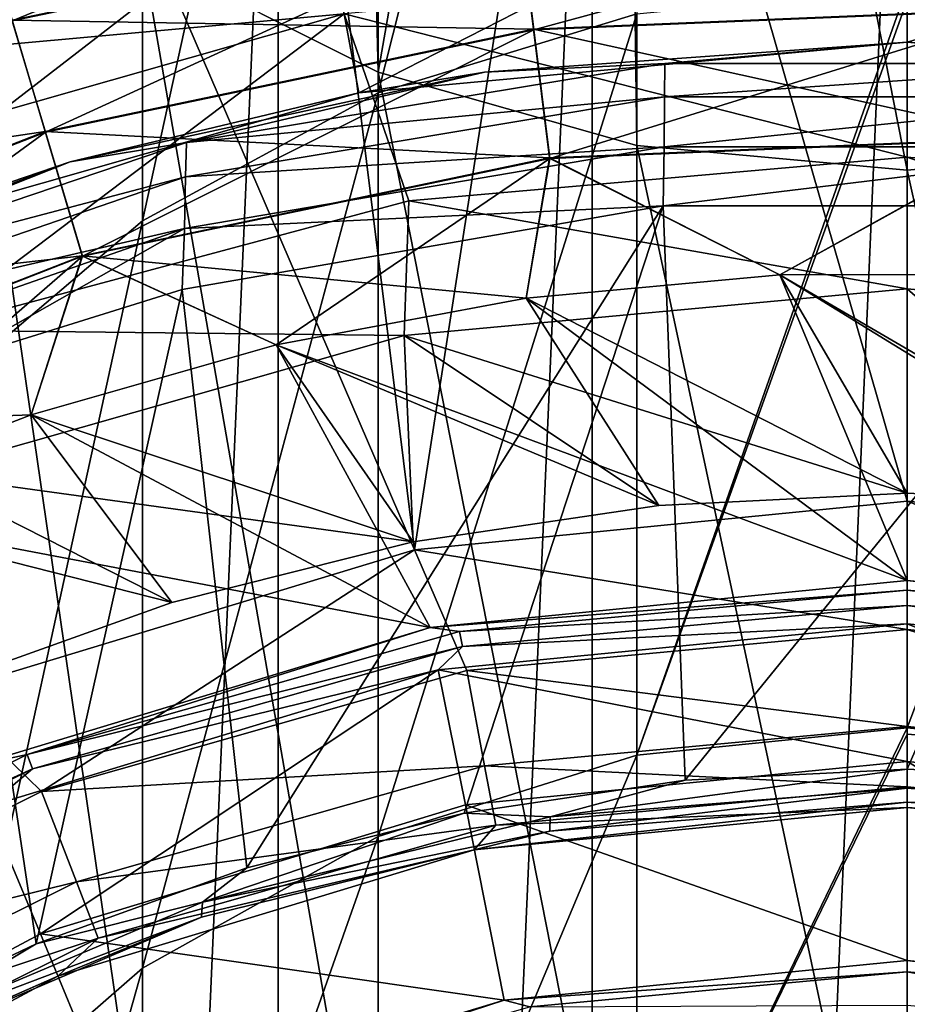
# Model space of a CAD drawing. Header units: metres. Extents: x -109 to 109, y -432 to 89.
# Tile 21 of 256: x -5.8 to 0, y -387.04 to -380.6. Entities that reach past the tile are written whole.
import ezdxf

# ---------------------------------------------------------------- set-up
doc = ezdxf.new("R2010")
doc.units = ezdxf.units.M
doc.layers.add('solid_506360_24502164', color=7, linetype='CONTINUOUS')
doc.layers.add('solid_506360_24502164_01', color=7, linetype='CONTINUOUS')

msp = doc.modelspace()

# ---------------------------------------------------------------- linework, layer by layer
at = {"layer": 'solid_506360_24502164'}
for points in [[(-4.996175, -380.172852, 868.664612), (-3.457262, -380.946655, 869.101196), (-3.687247, -371.478271, 884.120911)], [(-3.457262, -380.946655, 869.101196), (-1.890794, -371.986877, 884.490417), (-3.687247, -371.478271, 884.120911)], [(-3.457262, -380.946655, 869.101196), (-1.767249, -381.424896, 869.371033), (-1.890794, -371.986877, 884.490417)], [(0, -381.58667, 869.462341), (0, -372.159241, 884.615662), (-1.890794, -371.986877, 884.490417)], [(-1.767249, -381.424896, 869.371033), (0, -381.58667, 869.462341), (-1.890794, -371.986877, 884.490417)], [(-3.457262, -381.081543, 831.526855), (-3.457262, -374.89325, 846.790955), (-1.767249, -374.393677, 846.562988)], [(-1.767249, -380.56427, 831.342529), (-3.457262, -381.081543, 831.526855), (-1.767249, -374.393677, 846.562988)], [(-4.996175, -381.918488, 831.825134), (-4.996175, -375.701599, 847.159729), (-3.457262, -374.89325, 846.790955)], [(-3.457262, -381.081543, 831.526855), (-4.996175, -381.918488, 831.825134), (-3.457262, -374.89325, 846.790955)], [(-6.316731, -383.038544, 832.224243), (-6.316731, -376.783356, 847.653259), (-4.996175, -375.701599, 847.159729)], [(-4.996175, -381.918488, 831.825134), (-6.316731, -383.038544, 832.224243), (-4.996175, -375.701599, 847.159729)], [(-2.058217, -376.589355, 290.5), (-4.110026, -376.858337, 290.5), (-3.218935, -384.067047, 290.5)], [(-4.110026, -423.641663, 274.5), (-4.110026, -376.858337, 274.5), (-2.058217, -376.589355, 274.5)], [(-2.058217, -423.910645, 274.5), (-4.110026, -423.641663, 274.5), (-2.058217, -376.589355, 274.5)], [(-4.110026, -376.858337, 290.5), (-6.134926, -377.306061, 290.5), (-3.218935, -384.067047, 290.5)], [(-6.134926, -423.193939, 274.5), (-6.134926, -377.306061, 274.5), (-4.110026, -376.858337, 274.5)], [(-4.110026, -423.641663, 274.5), (-6.134926, -423.193939, 274.5), (-4.110026, -376.858337, 274.5)], [(-6.134926, -377.306061, 290.5), (-6.314216, -385.005981, 290.5), (-3.218935, -384.067047, 290.5)], [(-4.996175, -388.214203, 852.868286), (-4.996175, -380.172852, 868.664612), (-6.316731, -379.137299, 868.080261)], [(-6.316731, -387.132416, 852.374756), (-4.996175, -388.214203, 852.868286), (-6.316731, -379.137299, 868.080261)], [(0, -379.25, 316.5), (-3.583081, -381.082031, 316.5), (-3.85856, -379.607544, 316.5)], [(0, -379.25, 316.5), (0, -380.75, 316.5), (-3.583081, -381.082031, 316.5)], [(-6.028072, -380.002075, 445.880798), (-2.613156, -379.286041, 445.880798), (-5.847068, -380.610046, 445.088745)], [(-2.613156, -379.286041, 445.880798), (-2.534691, -379.915527, 445.088745), (-5.847068, -380.610046, 445.088745)], [(-3.85856, -379.607544, 316.5), (-7.044159, -382.066772, 316.5), (-7.585795, -380.667969, 316.5)], [(-3.85856, -379.607544, 316.5), (-7.585795, -380.667969, 316.5), (-3.810623, -379.86496, 326.5)], [(-3.85856, -379.607544, 316.5), (-3.583081, -381.082031, 316.5), (-7.044159, -382.066772, 316.5)], [(3.85856, -379.607544, 316.5), (3.583081, -381.082031, 316.5), (0, -380.75, 316.5)], [(-2.534691, -379.915527, 445.088745), (0.846825, -379.775665, 445.088745), (-2.44074, -380.66922, 444.493225)], [(0.846825, -379.775665, 445.088745), (0.815437, -380.534546, 444.493225), (-2.44074, -380.66922, 444.493225)], [(-7.585795, -380.667969, 316.5), (-7.49148, -380.912262, 326.5), (-3.810623, -379.86496, 326.5)], [(-3.810623, -379.86496, 326.5), (-7.49148, -380.912262, 326.5), (-3.679654, -380.565582, 343.132141)], [(-5.848069, -380.606689, 453.016968), (-2.535125, -379.912018, 453.016968), (-6.02887, -379.99939, 452.303345)], [(-2.44124, -380.665222, 453.553925), (-2.535125, -379.912018, 453.016968), (-5.848069, -380.606689, 453.016968)], [(-5.847068, -380.610046, 445.088745), (-2.534691, -379.915527, 445.088745), (-5.63034, -381.338013, 444.493225)], [(-2.534691, -379.915527, 445.088745), (-2.44074, -380.66922, 444.493225), (-5.63034, -381.338013, 444.493225)], [(-2.44124, -380.665222, 453.553925), (0.815604, -380.530518, 453.553925), (-2.535125, -379.912018, 453.016968)], [(-3.457262, -389.022522, 853.237061), (-3.457262, -380.946655, 869.101196), (-4.996175, -380.172852, 868.664612)], [(-4.996175, -388.214203, 852.868286), (-3.457262, -389.022522, 853.237061), (-4.996175, -380.172852, 868.664612)], [(-3.679654, -380.565582, 343.132141), (0, -381.501434, 368.071442), (0, -380.224609, 343.132141)], [(3.255655, -381.786255, 368.071442), (0, -380.224609, 343.132141), (0, -381.501434, 368.071442)], [(0.780632, -381.376068, 453.887177), (0.815604, -380.530518, 453.553925), (-2.44124, -380.665222, 453.553925)], [(-2.44074, -380.66922, 444.493225), (0.815437, -380.534546, 444.493225), (-2.336023, -381.509338, 444.124115)], [(0.815437, -380.534546, 444.493225), (0.780451, -381.380432, 444.124115), (-2.336023, -381.509338, 444.124115)], [(-5.631494, -381.334137, 453.553925), (-5.848069, -380.606689, 453.016968), (-9.001493, -381.837158, 453.016968)], [(-5.847068, -380.610046, 445.088745), (-5.63034, -381.338013, 444.493225), (-8.666359, -382.522675, 444.493225)], [(-7.49148, -380.912262, 326.5), (-7.234003, -381.576874, 343.132141), (-3.679654, -380.565582, 343.132141)], [(-3.679654, -380.565582, 343.132141), (-7.234003, -381.576874, 343.132141), (-6.412388, -382.632111, 368.071442)], [(-3.679654, -380.565582, 343.132141), (-6.412388, -382.632111, 368.071442), (-3.255655, -381.786255, 368.071442)], [(-5.631494, -381.334137, 453.553925), (-2.44124, -380.665222, 453.553925), (-5.848069, -380.606689, 453.016968)], [(-3.679654, -380.565582, 343.132141), (-3.255655, -381.786255, 368.071442), (0, -381.501434, 368.071442)], [(-1.767249, -385.409363, 815.649719), (-3.457262, -385.940491, 815.789124), (-1.767249, -380.56427, 831.342529)], [(-3.457262, -385.940491, 815.789124), (-3.457262, -381.081543, 831.526855), (-1.767249, -380.56427, 831.342529)], [(-2.336564, -381.504974, 453.887177), (-2.44124, -380.665222, 453.553925), (-5.631494, -381.334137, 453.553925)], [(-5.63034, -381.338013, 444.493225), (-2.44074, -380.66922, 444.493225), (-5.388776, -382.149414, 444.124115)], [(-2.44074, -380.66922, 444.493225), (-2.336023, -381.509338, 444.124115), (-5.388776, -382.149414, 444.124115)], [(-2.336564, -381.504974, 453.887177), (0.780632, -381.376068, 453.887177), (-2.44124, -380.665222, 453.553925)], [(-2.76265, -380.946686, 300.5), (-3.583081, -381.082031, 316.5), (0, -380.75, 316.5)], [(0, -380.75, 300.5), (-2.76265, -380.946686, 300.5), (0, -380.75, 316.5)], [(-1.583851, -380.890503, 300.118042), (-2.76265, -380.946686, 300.5), (0, -380.75, 300.5)], [(1.583851, -380.890503, 300.118042), (-1.583851, -380.890503, 300.118042), (0, -380.75, 300.5)], [(3.583081, -381.082031, 316.5), (0, -380.75, 300.5), (0, -380.75, 316.5)], [(-1.583851, -380.890503, 300.118042), (-4.709429, -381.405365, 300.118042), (-2.76265, -380.946686, 300.5)], [(-1.586022, -381.108215, 299.793182), (-4.709429, -381.405365, 300.118042), (-1.583851, -380.890503, 300.118042)], [(-2.76265, -380.946686, 300.5), (-5.469567, -381.532806, 300.5), (-3.583081, -381.082031, 316.5)], [(-4.709429, -381.405365, 300.118042), (-5.469567, -381.532806, 300.5), (-2.76265, -380.946686, 300.5)], [(-1.767249, -389.522125, 853.465027), (-1.767249, -381.424896, 869.371033), (-3.457262, -380.946655, 869.101196)], [(-3.457262, -389.022522, 853.237061), (-1.767249, -389.522125, 853.465027), (-3.457262, -380.946655, 869.101196)], [(-5.469567, -381.532806, 300.5), (-7.044159, -382.066772, 316.5), (-3.583081, -381.082031, 316.5)], [(-3.457262, -385.940491, 815.789124), (-4.996175, -386.799896, 816.014587), (-3.457262, -381.081543, 831.526855)], [(-4.996175, -386.799896, 816.014587), (-4.996175, -381.918488, 831.825134), (-3.457262, -381.081543, 831.526855)], [(-1.586022, -381.108215, 299.793182), (-4.71481, -381.63028, 299.793182), (-4.709429, -381.405365, 300.118042)], [(-1.589057, -381.434296, 299.576111), (-4.71481, -381.63028, 299.793182), (-1.586022, -381.108215, 299.793182)], [(-8.668135, -382.519043, 453.553925), (-5.631494, -381.334137, 453.553925), (-9.001493, -381.837158, 453.016968)], [(-5.390025, -382.145233, 453.887177), (-5.631494, -381.334137, 453.553925), (-8.668135, -382.519043, 453.553925)], [(-8.666359, -382.522675, 444.493225), (-5.63034, -381.338013, 444.493225), (-8.294538, -383.283264, 444.124115)], [(-5.63034, -381.338013, 444.493225), (-5.388776, -382.149414, 444.124115), (-8.294538, -383.283264, 444.124115)], [(-5.390025, -382.145233, 453.887177), (-2.336564, -381.504974, 453.887177), (-5.631494, -381.334137, 453.553925)], [(-2.336023, -381.509338, 444.124115), (0.780451, -381.380432, 444.124115), (-0.833659, -382.269318, 444)], [(0.780451, -381.380432, 444.124115), (0.829206, -382.269104, 444), (-0.833659, -382.269318, 444)], [(-4.709429, -381.405365, 300.118042), (-7.709759, -382.421417, 300.118042), (-5.469567, -381.532806, 300.5)], [(-4.71481, -381.63028, 299.793182), (-7.709759, -382.421417, 300.118042), (-4.709429, -381.405365, 300.118042)], [(-1.589057, -381.434296, 299.576111), (-4.722156, -381.967316, 299.576111), (-4.71481, -381.63028, 299.793182)], [(-1.59513, -381.818909, 299.5), (-4.722156, -381.967316, 299.576111), (-1.589057, -381.434296, 299.576111)], [(-1.767249, -389.522125, 853.465027), (0, -389.691101, 853.542114), (-1.767249, -381.424896, 869.371033)], [(-5.390025, -382.145233, 453.887177), (-2.489411, -382.422974, 454), (-2.336564, -381.504974, 453.887177)], [(-5.388776, -382.149414, 444.124115), (-2.336023, -381.509338, 444.124115), (-4.123925, -382.72879, 444)], [(-2.336023, -381.509338, 444.124115), (-2.489411, -382.422974, 444), (-4.123925, -382.72879, 444)], [(0, -381.501434, 368.071442), (-3.255655, -381.786255, 368.071442), (0, -382.362885, 393.028534)], [(-2.336564, -381.504974, 453.887177), (-2.489411, -382.422974, 454), (-0.833659, -382.269318, 454)], [(-2.336023, -381.509338, 444.124115), (-0.833659, -382.269318, 444), (-2.489411, -382.422974, 444)], [(3.286747, -382.66745, 393.028534), (0, -381.501434, 368.071442), (0, -382.362885, 393.028534)], [(3.286747, -382.66745, 393.028534), (3.255655, -381.786255, 368.071442), (0, -381.501434, 368.071442)], [(-5.469567, -381.532806, 300.5), (-8.066143, -382.49649, 300.5), (-7.044159, -382.066772, 316.5)], [(-7.709759, -382.421417, 300.118042), (-8.066143, -382.49649, 300.5), (-5.469567, -381.532806, 300.5)], [(-4.71481, -381.63028, 299.793182), (-7.715009, -382.660156, 299.793182), (-7.709759, -382.421417, 300.118042)], [(-4.722156, -381.967316, 299.576111), (-7.715009, -382.660156, 299.793182), (-4.71481, -381.63028, 299.793182)], [(-3.255655, -381.786255, 368.071442), (-6.412388, -382.632111, 368.071442), (-3.286747, -382.66745, 393.028534)], [(-1.59513, -381.818909, 299.5), (-4.315372, -386.145386, 299.5), (-4.736549, -382.366638, 299.5)], [(-1.59513, -381.818909, 299.5), (-4.736549, -382.366638, 299.5), (-4.722156, -381.967316, 299.576111)], [(-1.59513, -381.818909, 299.5), (-2.895924, -385.787079, 299.5), (-4.315372, -386.145386, 299.5)], [(-3.255655, -381.786255, 368.071442), (-3.286747, -382.66745, 393.028534), (0, -382.362885, 393.028534)], [(-1.59513, -381.818909, 299.5), (-1.451034, -385.571564, 299.5), (-2.895924, -385.787079, 299.5)], [(1.595121, -381.818909, 299.5), (-1.451034, -385.571564, 299.5), (-1.59513, -381.818909, 299.5)], [(1.595121, -381.818909, 299.5), (0, -385.5, 299.5), (-1.451034, -385.571564, 299.5)], [(-4.722156, -381.967316, 299.576111), (-7.721487, -383.018219, 299.576111), (-7.715009, -382.660156, 299.793182)], [(-6.261238, -382.841766, 299.5), (-7.721487, -383.018219, 299.576111), (-4.722156, -381.967316, 299.576111)], [(-4.996175, -386.799896, 816.014587), (-6.316731, -387.949982, 816.316406), (-4.996175, -381.918488, 831.825134)], [(-6.316731, -387.949982, 816.316406), (-6.316731, -383.038544, 832.224243), (-4.996175, -381.918488, 831.825134)], [(-4.736549, -382.366638, 299.5), (-6.261238, -382.841766, 299.5), (-4.722156, -381.967316, 299.576111)], [(-8.29646, -383.279327, 453.887177), (-5.390025, -382.145233, 453.887177), (-8.668135, -382.519043, 453.553925)], [(-8.29646, -383.279327, 453.887177), (-5.723202, -383.184113, 454), (-5.390025, -382.145233, 453.887177)], [(-8.294538, -383.283264, 444.124115), (-5.388776, -382.149414, 444.124115), (-7.27377, -383.785126, 444)], [(-5.388776, -382.149414, 444.124115), (-5.723202, -383.184113, 444), (-7.27377, -383.785126, 444)], [(-5.390025, -382.145233, 453.887177), (-5.723202, -383.184113, 454), (-4.123925, -382.72879, 454)], [(-5.388776, -382.149414, 444.124115), (-4.123925, -382.72879, 444), (-5.723202, -383.184113, 444)], [(-5.390025, -382.145233, 453.887177), (-4.123925, -382.72879, 454), (-2.489411, -382.422974, 454)], [(-2.489411, -382.422974, 444), (-0.833659, -382.269318, 444), (0, -383.697632, 444)], [(0, -384.267151, 454), (-0.833659, -382.269318, 454), (-2.489411, -382.422974, 454)], [(3.118062, -384.574249, 454), (0.829206, -382.269104, 454), (-0.833659, -382.269318, 454)], [(-0.833659, -382.269318, 444), (1.622437, -383.777344, 444), (0, -383.697632, 444)], [(3.118062, -384.574249, 454), (-0.833659, -382.269318, 454), (0, -384.267151, 454)], [(-4.736549, -382.366638, 299.5), (-5.690546, -386.641907, 299.5), (-6.261238, -382.841766, 299.5)], [(-4.736549, -382.366638, 299.5), (-4.315372, -386.145386, 299.5), (-5.690546, -386.641907, 299.5)], [(0, -383.697632, 444), (0, -382.362885, 393.028534), (-3.286747, -382.66745, 393.028534)], [(1.622437, -383.777344, 444), (3.286747, -382.66745, 393.028534), (0, -382.362885, 393.028534)], [(1.622437, -383.777344, 444), (0, -382.362885, 393.028534), (0, -383.697632, 444)], [(-4.123925, -382.72879, 444), (-2.489411, -382.422974, 444), (-1.622437, -383.777344, 444)], [(0, -384.267151, 454), (-2.489411, -382.422974, 454), (-4.123925, -382.72879, 454)], [(-2.489411, -382.422974, 444), (0, -383.697632, 444), (-1.622437, -383.777344, 444)], [(-6.412388, -382.632111, 368.071442), (-6.461568, -383.57077, 393.028534), (-3.286747, -382.66745, 393.028534)], [(-3.229152, -384.015656, 444), (-3.286747, -382.66745, 393.028534), (-6.461568, -383.57077, 393.028534)], [(-1.622437, -383.777344, 444), (0, -383.697632, 444), (-3.286747, -382.66745, 393.028534)], [(-3.229152, -384.015656, 444), (-1.622437, -383.777344, 444), (-3.286747, -382.66745, 393.028534)], [(-5.723202, -383.184113, 444), (-4.123925, -382.72879, 444), (-3.229152, -384.015656, 444)], [(-3.118062, -384.574249, 454), (-4.123925, -382.72879, 454), (-5.723202, -383.184113, 454)], [(-4.123925, -382.72879, 444), (-1.622437, -383.777344, 444), (-3.229152, -384.015656, 444)], [(-3.118062, -384.574249, 454), (0, -384.267151, 454), (-4.123925, -382.72879, 454)], [(-6.261238, -382.841766, 299.5), (-5.690546, -386.641907, 299.5), (-7.009803, -387.272125, 299.5)], [(-8.29646, -383.279327, 453.887177), (-7.27377, -383.785126, 454), (-5.723202, -383.184113, 454)], [(-7.27377, -383.785126, 444), (-5.723202, -383.184113, 444), (-4.804951, -384.4104, 444)], [(-3.118062, -384.574249, 454), (-5.723202, -383.184113, 454), (-7.27377, -383.785126, 454)], [(-5.723202, -383.184113, 444), (-3.229152, -384.015656, 444), (-4.804951, -384.4104, 444)], [(-4.804951, -384.4104, 444), (-3.229152, -384.015656, 444), (-6.461568, -383.57077, 393.028534)], [(-6.334258, -384.957581, 444), (-4.804951, -384.4104, 444), (-6.461568, -383.57077, 393.028534)], [(-7.27377, -383.785126, 444), (-4.804951, -384.4104, 444), (-6.334258, -384.957581, 444)], [(-6.116315, -385.483765, 454), (-3.118062, -384.574249, 454), (-7.27377, -383.785126, 454)], [(-5.657493, -385.646332, 291.296265), (-3.218935, -384.067047, 290.5), (-6.314216, -385.005981, 290.5)], [(-5.657493, -385.646332, 291.296265), (-2.877746, -384.855408, 291.296265), (-3.218935, -384.067047, 290.5)], [(-2.877746, -384.855408, 291.296265), (0, -384.588745, 291.296265), (-3.218935, -384.067047, 290.5)], [(0, -384.330444, 454.104431), (0, -384.267151, 454), (-3.118062, -384.574249, 454)], [(2.925211, -384.601501, 454.104431), (3.118062, -384.574249, 454), (0, -384.267151, 454)], [(0, -384.330444, 454.104431), (2.925211, -384.601501, 454.104431), (0, -384.267151, 454)], [(-2.925211, -384.601501, 454.104431), (0, -384.330444, 454.104431), (-3.118062, -384.574249, 454)], [(-2.925211, -384.601501, 454.104431), (0, -384.430328, 454.17511), (0, -384.330444, 454.104431)], [(2.906857, -384.699677, 454.17511), (2.925211, -384.601501, 454.104431), (0, -384.330444, 454.104431)], [(2.906857, -384.699677, 454.17511), (0, -384.330444, 454.104431), (0, -384.430328, 454.17511)], [(-2.906857, -384.699677, 454.17511), (0, -384.430328, 454.17511), (-2.925211, -384.601501, 454.104431)], [(-2.906857, -384.699677, 454.17511), (0, -384.549988, 454.200012), (0, -384.430328, 454.17511)], [(-5.750808, -385.405457, 454.104431), (-3.118062, -384.574249, 454), (-6.116315, -385.483765, 454)], [(-5.750808, -385.405457, 454.104431), (-2.925211, -384.601501, 454.104431), (-3.118062, -384.574249, 454)], [(-2.906857, -384.699677, 454.17511), (-2.925211, -384.601501, 454.104431), (-5.750808, -385.405457, 454.104431)], [(0, -385.450012, 454.200012), (0, -384.549988, 454.200012), (-3.064594, -384.85199, 454.200012)], [(-2.906857, -384.699677, 454.17511), (-5.750808, -385.405457, 454.104431), (-5.714724, -385.498596, 454.17511)], [(-2.906857, -384.699677, 454.17511), (-5.714724, -385.498596, 454.17511), (-3.064594, -384.85199, 454.200012)], [(-5.663834, -386.57663, 454.200012), (-3.064594, -384.85199, 454.200012), (-6.01124, -385.746368, 454.200012)], [(-5.714724, -385.498596, 454.17511), (-6.01124, -385.746368, 454.200012), (-3.064594, -384.85199, 454.200012)], [(-5.663834, -386.57663, 454.200012), (-2.887289, -385.734375, 454.200012), (-3.064594, -384.85199, 454.200012)], [(-2.761268, -385.478516, 292.264954), (-2.877746, -384.855408, 291.296265), (-5.657493, -385.646332, 291.296265)], [(-2.887289, -385.734375, 454.200012), (0, -385.450012, 454.200012), (-3.064594, -384.85199, 454.200012)], [(-2.761268, -385.478516, 292.264954), (0, -385.222656, 292.264954), (-2.877746, -384.855408, 291.296265)], [(-8.244581, -386.93454, 291.296265), (-5.657493, -385.646332, 291.296265), (-6.314216, -385.005981, 290.5)], [(-8.380568, -386.714905, 454.104431), (-5.750808, -385.405457, 454.104431), (-6.116315, -385.483765, 454)], [(-5.714724, -385.498596, 454.17511), (-5.750808, -385.405457, 454.104431), (-8.380568, -386.714905, 454.104431)], [(-1.767249, -388.893311, 799.599792), (-3.457262, -389.434418, 799.693176), (-1.767249, -385.409363, 815.649719)], [(-3.457262, -389.434418, 799.693176), (-3.457262, -385.940491, 815.789124), (-1.767249, -385.409363, 815.649719)], [(-5.714724, -385.498596, 454.17511), (-8.380568, -386.714905, 454.104431), (-8.327984, -386.799835, 454.17511)], [(-5.714724, -385.498596, 454.17511), (-8.327984, -386.799835, 454.17511), (-6.01124, -385.746368, 454.200012)], [(-5.428504, -386.237427, 292.264954), (-2.761268, -385.478516, 292.264954), (-5.657493, -385.646332, 291.296265)], [(-2.688848, -385.865936, 293.353485), (-2.761268, -385.478516, 292.264954), (-5.428504, -386.237427, 292.264954)], [(-2.688848, -385.865936, 293.353485), (0, -385.616791, 293.353485), (-2.761268, -385.478516, 292.264954)], [(-1.451034, -385.571564, 299.5), (0, -385.5, 299.5), (-2.332223, -385.812042, 299.466583)], [(-2.895924, -385.787079, 299.5), (-1.451034, -385.571564, 299.5), (-2.332223, -385.812042, 299.466583)], [(-2.332223, -385.812042, 299.466583), (0, -385.624878, 299.466583), (-2.336468, -385.905548, 299.375)], [(-5.428504, -386.237427, 292.264954), (-5.657493, -385.646332, 291.296265), (-8.244581, -386.93454, 291.296265)], [(-8.222334, -387.944183, 454.200012), (-5.663834, -386.57663, 454.200012), (-6.01124, -385.746368, 454.200012)], [(-5.663834, -386.57663, 454.200012), (-2.633646, -387.009369, 455.5), (-2.887289, -385.734375, 454.200012)], [(0, -385.716492, 299.375), (0, -385.75, 299.25), (-2.82881, -386.028625, 299.25)], [(-2.336468, -385.905548, 299.375), (0, -385.716492, 299.375), (-2.82881, -386.028625, 299.25)], [(-2.895924, -385.787079, 299.5), (-2.332223, -385.812042, 299.466583), (-4.604756, -386.368713, 299.466583)], [(-4.315372, -386.145386, 299.5), (-2.895924, -385.787079, 299.5), (-4.604756, -386.368713, 299.466583)], [(-4.604756, -386.368713, 299.466583), (-2.332223, -385.812042, 299.466583), (-2.336468, -385.905548, 299.375)], [(-5.28613, -386.604919, 293.353485), (-2.688848, -385.865936, 293.353485), (-5.428504, -386.237427, 292.264954)], [(-5.28613, -386.604919, 293.353485), (-2.82881, -386.028625, 294.5), (-2.688848, -385.865936, 293.353485)], [(-3.457262, -389.434418, 799.693176), (-4.996175, -390.309967, 799.844299), (-3.457262, -385.940491, 815.789124)], [(-4.996175, -390.309967, 799.844299), (-4.996175, -386.799896, 816.014587), (-3.457262, -385.940491, 815.789124)], [(-4.612154, -386.467743, 299.375), (-2.336468, -385.905548, 299.375), (-2.82881, -386.028625, 299.25)], [(-4.604756, -386.368713, 299.466583), (-2.336468, -385.905548, 299.375), (-4.612154, -386.467743, 299.375)], [(-5.54891, -386.85376, 294.5), (-5.54891, -386.85376, 299.25), (-2.82881, -386.028625, 299.25)], [(-4.612154, -386.467743, 299.375), (-2.82881, -386.028625, 299.25), (-5.54891, -386.85376, 299.25)], [(-2.82881, -386.028625, 294.5), (-5.54891, -386.85376, 294.5), (-2.82881, -386.028625, 299.25)], [(-5.28613, -386.604919, 293.353485), (-5.54891, -386.85376, 294.5), (-2.82881, -386.028625, 294.5)], [(-5.690546, -386.641907, 299.5), (-4.315372, -386.145386, 299.5), (-4.604756, -386.368713, 299.466583)], [(-7.910878, -387.47348, 292.264954), (-5.428504, -386.237427, 292.264954), (-8.244581, -386.93454, 291.296265)], [(-5.28613, -386.604919, 293.353485), (-5.428504, -386.237427, 292.264954), (-7.910878, -387.47348, 292.264954)], [(-6.759437, -387.28064, 299.466583), (-4.604756, -386.368713, 299.466583), (-4.612154, -386.467743, 299.375)], [(-5.690546, -386.641907, 299.5), (-4.604756, -386.368713, 299.466583), (-6.759437, -387.28064, 299.466583)], [(-6.767859, -387.388489, 299.375), (-4.612154, -386.467743, 299.375), (-5.54891, -386.85376, 299.25)], [(-6.759437, -387.28064, 299.466583), (-4.612154, -386.467743, 299.375), (-6.767859, -387.388489, 299.375)], [(-8.222334, -387.944183, 454.200012), (-5.166361, -387.777679, 455.5), (-5.663834, -386.57663, 454.200012)], [(-5.663834, -386.57663, 454.200012), (-5.166361, -387.777679, 455.5), (-2.633646, -387.009369, 455.5)], [(-7.703399, -387.808594, 293.353485), (-5.28613, -386.604919, 293.353485), (-7.910878, -387.47348, 292.264954)], [(-7.703399, -387.808594, 293.353485), (-5.54891, -386.85376, 294.5), (-5.28613, -386.604919, 293.353485)], [(-7.009803, -387.272125, 299.5), (-5.690546, -386.641907, 299.5), (-6.759437, -387.28064, 299.466583)], [(-8.055768, -388.193695, 294.5), (-8.055768, -388.193695, 299.25), (-5.54891, -386.85376, 299.25)], [(-6.767859, -387.388489, 299.375), (-5.54891, -386.85376, 299.25), (-8.055768, -388.193695, 299.25)], [(-5.54891, -386.85376, 294.5), (-8.055768, -388.193695, 294.5), (-5.54891, -386.85376, 299.25)], [(-7.703399, -387.808594, 293.353485), (-8.055768, -388.193695, 294.5), (-5.54891, -386.85376, 294.5)], [(-4.996175, -390.309967, 799.844299), (-6.316731, -391.481689, 800.046509), (-4.996175, -386.799896, 816.014587)], [(-6.316731, -391.481689, 800.046509), (-6.316731, -387.949982, 816.316406), (-4.996175, -386.799896, 816.014587)], [(-2.466686, -387.054382, 460.381958), (0, -386.825806, 460.381958), (-2.633719, -387.009399, 460)], [(-2.633646, -387.009369, 455.5), (-5.166361, -387.777679, 455.5), (-2.633719, -387.009399, 460)], [(-5.166361, -387.777679, 455.5), (-5.166226, -387.777618, 460), (-2.633719, -387.009399, 460)], [(-4.849373, -387.73233, 460.381958), (-2.633719, -387.009399, 460), (-5.166226, -387.777618, 460)], [(-4.849373, -387.73233, 460.381958), (-2.466686, -387.054382, 460.381958), (-2.633719, -387.009399, 460)]]:
    msp.add_3dface(points, dxfattribs=at)
at = {"layer": 'solid_506360_24502164_01'}
for points in [[(1.767249, -381.424896, 869.371033), (1.890798, -371.986877, 884.490417), (0, -372.159241, 884.615662)], [(0, -381.58667, 869.462341), (1.767249, -381.424896, 869.371033), (0, -372.159241, 884.615662)], [(-2.058217, -376.589355, 290.5), (0, -383.75, 290.5), (0, -376.5, 290.5)], [(-2.058217, -423.910645, 274.5), (-2.058217, -376.589355, 274.5), (0, -376.5, 274.5)], [(0, -424, 274.5), (-2.058217, -423.910645, 274.5), (0, -376.5, 274.5)], [(0, -376.5, 290.5), (0, -383.75, 290.5), (3.218935, -384.067047, 290.5)], [(2.058217, -376.589355, 290.5), (0, -376.5, 290.5), (3.218935, -384.067047, 290.5)], [(2.058217, -376.589355, 274.5), (0, -424, 274.5), (0, -376.5, 274.5)], [(-2.058217, -376.589355, 290.5), (-3.218935, -384.067047, 290.5), (0, -383.75, 290.5)], [(2.058217, -376.589355, 274.5), (2.058217, -423.910645, 274.5), (0, -424, 274.5)], [(3.85856, -379.607544, 316.5), (0, -380.75, 316.5), (0, -379.25, 316.5)], [(3.679654, -380.565582, 343.132141), (0, -380.224609, 343.132141), (3.255655, -381.786255, 368.071442)], [(-1.767249, -385.409363, 815.649719), (0, -380.389313, 831.280212), (0, -380.472656, 831.045837)], [(-1.767249, -385.409363, 815.649719), (-1.767249, -380.56427, 831.342529), (0, -380.389313, 831.280212)], [(-1.767249, -385.409363, 815.649719), (0, -380.472656, 831.045837), (0, -385.229675, 815.6026)], [(0, -385.229675, 815.6026), (0, -380.472656, 831.045837), (1.767249, -380.56427, 831.342529)], [(1.767249, -385.409363, 815.649719), (0, -385.229675, 815.6026), (1.767249, -380.56427, 831.342529)], [(2.76265, -380.946686, 300.5), (0, -380.75, 300.5), (3.583081, -381.082031, 316.5)], [(1.583851, -380.890503, 300.118042), (0, -380.75, 300.5), (2.76265, -380.946686, 300.5)], [(-1.586022, -381.108215, 299.793182), (-1.583851, -380.890503, 300.118042), (1.583851, -380.890503, 300.118042)], [(1.586022, -381.108215, 299.793182), (-1.586022, -381.108215, 299.793182), (1.583851, -380.890503, 300.118042)], [(-1.589057, -381.434296, 299.576111), (-1.586022, -381.108215, 299.793182), (1.586022, -381.108215, 299.793182)], [(1.589057, -381.434296, 299.576111), (-1.589057, -381.434296, 299.576111), (1.586022, -381.108215, 299.793182)], [(-2.336564, -381.504974, 453.887177), (-0.833659, -382.269318, 454), (0.780632, -381.376068, 453.887177)], [(0.780632, -381.376068, 453.887177), (-0.833659, -382.269318, 454), (0.829206, -382.269104, 454)], [(-1.767249, -381.424896, 869.371033), (0, -389.691101, 853.542114), (0, -381.58667, 869.462341)], [(-1.59513, -381.818909, 299.5), (-1.589057, -381.434296, 299.576111), (1.589057, -381.434296, 299.576111)], [(1.595121, -381.818909, 299.5), (-1.59513, -381.818909, 299.5), (1.589057, -381.434296, 299.576111)], [(1.767249, -389.522125, 853.465027), (1.767249, -381.424896, 869.371033), (0, -381.58667, 869.462341)], [(0, -389.691101, 853.542114), (1.767249, -389.522125, 853.465027), (0, -381.58667, 869.462341)], [(1.595121, -381.818909, 299.5), (1.451034, -385.571564, 299.5), (0, -385.5, 299.5)], [(-0.833659, -382.269318, 444), (0.829206, -382.269104, 444), (1.622437, -383.777344, 444)], [(-3.218935, -384.067047, 290.5), (0, -384.588745, 291.296265), (0, -383.75, 290.5)], [(2.877746, -384.855408, 291.296265), (3.218935, -384.067047, 290.5), (0, -383.75, 290.5)], [(0, -384.588745, 291.296265), (2.877746, -384.855408, 291.296265), (0, -383.75, 290.5)], [(0, -384.430328, 454.17511), (0, -384.549988, 454.200012), (3.0646, -384.85202, 454.200012)], [(2.906857, -384.699677, 454.17511), (0, -384.430328, 454.17511), (3.0646, -384.85202, 454.200012)], [(-2.906857, -384.699677, 454.17511), (-3.064594, -384.85199, 454.200012), (0, -384.549988, 454.200012)], [(-2.877746, -384.855408, 291.296265), (0, -385.222656, 292.264954), (0, -384.588745, 291.296265)], [(2.887289, -385.734375, 454.200012), (3.0646, -384.85202, 454.200012), (0, -384.549988, 454.200012)], [(2.887289, -385.734375, 454.200012), (0, -384.549988, 454.200012), (0, -385.450012, 454.200012)], [(2.761268, -385.478516, 292.264954), (2.877746, -384.855408, 291.296265), (0, -384.588745, 291.296265)], [(0, -385.222656, 292.264954), (2.761268, -385.478516, 292.264954), (0, -384.588745, 291.296265)], [(-2.761268, -385.478516, 292.264954), (0, -385.616791, 293.353485), (0, -385.222656, 292.264954)], [(-1.767249, -388.893311, 799.599792), (0, -385.229675, 815.6026), (0, -385.270721, 815.445923)], [(-1.767249, -388.893311, 799.599792), (-1.767249, -385.409363, 815.649719), (0, -385.229675, 815.6026)], [(2.688848, -385.865936, 293.353485), (2.761268, -385.478516, 292.264954), (0, -385.222656, 292.264954)], [(0, -385.616791, 293.353485), (2.688848, -385.865936, 293.353485), (0, -385.222656, 292.264954)], [(0, -385.270721, 815.445923), (0, -385.229675, 815.6026), (1.767249, -385.409363, 815.649719)], [(-1.767249, -388.893311, 799.599792), (0, -385.270721, 815.445923), (0, -388.710266, 799.568237)], [(0, -388.710266, 799.568237), (0, -385.270721, 815.445923), (1.767249, -385.409363, 815.649719)], [(1.767249, -388.893311, 799.599792), (0, -388.710266, 799.568237), (1.767249, -385.409363, 815.649719)], [(-2.887289, -385.734375, 454.200012), (0, -386.75, 455.5), (0, -385.450012, 454.200012)], [(-2.332223, -385.812042, 299.466583), (0, -385.5, 299.5), (0, -385.624878, 299.466583)], [(0, -385.450012, 454.200012), (0, -386.75, 455.5), (2.633646, -387.009369, 455.5)], [(2.887289, -385.734375, 454.200012), (0, -385.450012, 454.200012), (2.633646, -387.009369, 455.5)], [(0, -385.5, 299.5), (1.451034, -385.571564, 299.5), (0, -385.624878, 299.466583)], [(1.451034, -385.571564, 299.5), (2.332223, -385.812042, 299.466583), (0, -385.624878, 299.466583)], [(-2.688848, -385.865936, 293.353485), (0, -385.75, 294.5), (0, -385.616791, 293.353485)], [(-2.336468, -385.905548, 299.375), (0, -385.624878, 299.466583), (0, -385.716492, 299.375)], [(0, -385.616791, 293.353485), (0, -385.75, 294.5), (2.82881, -386.028625, 294.5)], [(0, -385.616791, 293.353485), (2.82881, -386.028625, 294.5), (2.688848, -385.865936, 293.353485)], [(0, -385.716492, 299.375), (0, -385.624878, 299.466583), (2.332223, -385.812042, 299.466583)], [(-2.887289, -385.734375, 454.200012), (-2.633646, -387.009369, 455.5), (0, -386.75, 455.5)], [(-2.82881, -386.028625, 294.5), (0, -385.75, 299.25), (0, -385.75, 294.5)], [(-2.688848, -385.865936, 293.353485), (-2.82881, -386.028625, 294.5), (0, -385.75, 294.5)], [(-2.82881, -386.028625, 294.5), (-2.82881, -386.028625, 299.25), (0, -385.75, 299.25)], [(2.336468, -385.905548, 299.375), (0, -385.75, 299.25), (0, -385.716492, 299.375)], [(2.336468, -385.905548, 299.375), (0, -385.716492, 299.375), (2.332223, -385.812042, 299.466583)], [(2.82881, -386.028625, 299.25), (2.82881, -386.028625, 294.5), (0, -385.75, 294.5)], [(0, -385.75, 299.25), (2.82881, -386.028625, 299.25), (0, -385.75, 294.5)], [(2.336468, -385.905548, 299.375), (2.82881, -386.028625, 299.25), (0, -385.75, 299.25)], [(-2.633719, -387.009399, 460), (0, -386.825806, 460.381958), (0, -386.75, 460)], [(-2.633646, -387.009369, 455.5), (-2.633719, -387.009399, 460), (0, -386.75, 460)], [(-2.633646, -387.009369, 455.5), (0, -386.75, 460), (0, -386.75, 455.5)], [(2.633719, -387.009399, 460), (2.633646, -387.009369, 455.5), (0, -386.75, 455.5)], [(0, -386.75, 460), (2.633719, -387.009399, 460), (0, -386.75, 455.5)], [(2.466686, -387.054382, 460.381958), (2.633719, -387.009399, 460), (0, -386.75, 460)], [(0, -386.825806, 460.381958), (2.466686, -387.054382, 460.381958), (0, -386.75, 460)], [(-2.466686, -387.054382, 460.381958), (0, -387.042603, 460.706818), (0, -386.825806, 460.381958)], [(2.426851, -387.267487, 460.706818), (2.466686, -387.054382, 460.381958), (0, -386.825806, 460.381958)], [(2.426851, -387.267487, 460.706818), (0, -386.825806, 460.381958), (0, -387.042603, 460.706818)]]:
    msp.add_3dface(points, dxfattribs=at)

doc.saveas('drawing.dxf')
